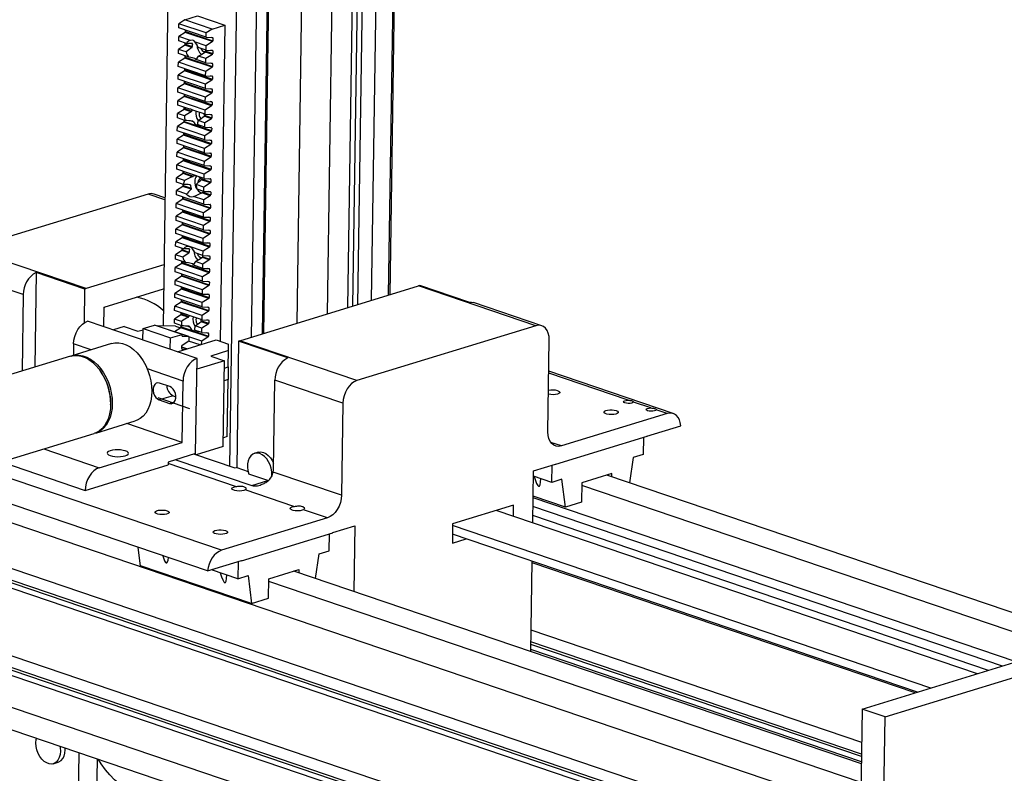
# Model space of a CAD drawing. Header units: inches. Extents: x 0.1 to 43.9, y 0.1 to 33.9.
# Tile 13 of 17: x 34.9 to 38.4, y 24 to 26.7. Entities that reach past the tile are written whole.
import ezdxf

# ---------------------------------------------------------------- set-up
doc = ezdxf.new("R2010")
doc.units = ezdxf.units.IN
doc.header["$MEASUREMENT"] = 0

msp = doc.modelspace()

# ---------------------------------------------------------------- linework, layer by layer
at = {"color": 7, "linetype": 'Continuous', "lineweight": 25}
for p, q in [((35.4133, 27.4762), (35.3854, 25.6059)), ((35.6272, 25.098), (35.6614, 27.3919)), ((35.7057, 25.5653), (35.7326, 27.3678)), ((35.7705, 27.3549), (35.744, 25.5771)), ((35.7499, 25.5789), (35.7763, 27.3529)), ((35.8703, 25.6159), (35.8956, 27.3124)), ((36.2068, 25.7191), (36.2298, 27.2614)), ((35.98, 25.6495), (36.0033, 27.2131)), ((36.0539, 25.6722), (36.0769, 27.2145)), ((36.0718, 25.6777), (36.0949, 27.22)), ((36.0905, 25.6835), (36.1135, 27.2257)), ((36.1393, 25.6984), (36.1624, 27.2407)), ((35.4645, 26.7134), (35.4429, 26.6994)), ((35.4645, 26.7134), (35.5096, 26.7273)), ((35.5635, 26.6798), (35.4645, 26.7134)), ((35.5096, 26.7273), (35.6085, 26.6937)), ((35.4426, 26.6838), (35.4429, 26.6994)), ((35.5416, 26.6502), (35.4426, 26.6838)), ((35.5418, 26.6658), (35.4429, 26.6994)), ((35.4663, 26.6689), (35.4664, 26.6758)), ((35.4671, 26.6755), (35.467, 26.6712)), ((35.5635, 26.6798), (35.5418, 26.6658)), ((35.5635, 26.6798), (35.6085, 26.6937)), ((35.6085, 26.6937), (35.5915, 25.5504)), ((35.442, 26.6374), (35.4422, 26.653)), ((35.4654, 26.668), (35.4422, 26.653)), ((35.4847, 26.6385), (35.4422, 26.653)), ((35.5644, 26.6344), (35.4654, 26.668)), ((35.467, 26.6712), (35.566, 26.6376)), ((35.5416, 26.6502), (35.5418, 26.6658)), ((35.5416, 26.6502), (35.5646, 26.6494)), ((35.5661, 26.6472), (35.566, 26.6376)), ((35.4413, 26.591), (35.4415, 26.6065)), ((35.4647, 26.6216), (35.4415, 26.6065)), ((35.4687, 26.5973), (35.4415, 26.6065)), ((35.4699, 26.6279), (35.442, 26.6374)), ((35.49, 26.613), (35.4647, 26.6216)), ((35.4656, 26.6224), (35.4657, 26.6293)), ((35.4664, 26.6291), (35.4663, 26.6248)), ((35.4663, 26.6248), (35.4912, 26.6163)), ((35.5411, 26.6194), (35.4986, 26.6338)), ((35.5409, 26.6038), (35.513, 26.6133)), ((35.5409, 26.6038), (35.5411, 26.6194)), ((35.5409, 26.6038), (35.5639, 26.6029)), ((35.5644, 26.6344), (35.5411, 26.6194)), ((35.464, 26.5751), (35.4408, 26.5601)), ((35.4802, 26.5777), (35.4413, 26.591)), ((35.563, 26.5415), (35.464, 26.5751)), ((35.4649, 26.576), (35.465, 26.5829)), ((35.4657, 26.5827), (35.4656, 26.5783)), ((35.4656, 26.5783), (35.5646, 26.5447)), ((35.5402, 26.5573), (35.5013, 26.5706)), ((35.5405, 26.5729), (35.5132, 26.5822)), ((35.5637, 26.588), (35.5385, 26.5965)), ((35.5402, 26.5573), (35.5405, 26.5729)), ((35.5404, 26.5996), (35.5653, 26.5911)), ((35.5637, 26.588), (35.5405, 26.5729)), ((35.5654, 26.6007), (35.5653, 26.5911)), ((35.4406, 26.5445), (35.4408, 26.5601)), ((35.5395, 26.5109), (35.4406, 26.5445)), ((35.5398, 26.5265), (35.4408, 26.5601)), ((35.4642, 26.5295), (35.4643, 26.5364)), ((35.465, 26.5362), (35.4649, 26.5319)), ((35.4649, 26.5319), (35.5639, 26.4982)), ((35.563, 26.5415), (35.5398, 26.5265)), ((35.5402, 26.5573), (35.5632, 26.5565)), ((35.5647, 26.5543), (35.5646, 26.5447)), ((35.4399, 26.4981), (35.4401, 26.5136)), ((35.5388, 26.4644), (35.4399, 26.4981)), ((35.4633, 26.5287), (35.4401, 26.5136)), ((35.5391, 26.48), (35.4401, 26.5136)), ((35.5623, 26.4951), (35.4633, 26.5287)), ((35.5395, 26.5109), (35.5398, 26.5265)), ((35.5395, 26.5109), (35.5625, 26.51)), ((35.5641, 26.5078), (35.5639, 26.4982)), ((35.4392, 26.4516), (35.4394, 26.4672)), ((35.4627, 26.4823), (35.4394, 26.4672)), ((35.5384, 26.4336), (35.4394, 26.4672)), ((35.5616, 26.4486), (35.4627, 26.4823)), ((35.4635, 26.4831), (35.4636, 26.49)), ((35.4643, 26.4898), (35.4643, 26.4854)), ((35.4643, 26.4854), (35.5632, 26.4518)), ((35.5388, 26.4644), (35.5391, 26.48)), ((35.5388, 26.4644), (35.5618, 26.4636)), ((35.5623, 26.4951), (35.5391, 26.48)), ((35.5634, 26.4614), (35.5632, 26.4518)), ((35.462, 26.4358), (35.4387, 26.4207)), ((35.5381, 26.418), (35.4392, 26.4516)), ((35.5609, 26.4022), (35.462, 26.4358)), ((35.4628, 26.4366), (35.4629, 26.4436)), ((35.4636, 26.4433), (35.4636, 26.439)), ((35.4636, 26.439), (35.5625, 26.4054)), ((35.5381, 26.418), (35.5384, 26.4336)), ((35.5616, 26.4486), (35.5384, 26.4336)), ((35.4613, 26.3894), (35.438, 26.3743)), ((35.4385, 26.4052), (35.4387, 26.4207)), ((35.4827, 26.3901), (35.4385, 26.4052)), ((35.5377, 26.3871), (35.4387, 26.4207)), ((35.4871, 26.3806), (35.4613, 26.3894)), ((35.4621, 26.3902), (35.4622, 26.3971)), ((35.4629, 26.3969), (35.4629, 26.3925)), ((35.4629, 26.3925), (35.4894, 26.3835)), ((35.5609, 26.4022), (35.5377, 26.3871)), ((35.5381, 26.418), (35.5611, 26.4171)), ((35.5627, 26.4149), (35.5625, 26.4054)), ((35.4378, 26.3587), (35.438, 26.3743)), ((35.4648, 26.3495), (35.4378, 26.3587)), ((35.4628, 26.3659), (35.438, 26.3743)), ((35.5374, 26.3715), (35.4932, 26.3866)), ((35.5602, 26.3557), (35.5344, 26.3645)), ((35.5353, 26.3679), (35.5618, 26.3589)), ((35.5602, 26.3557), (35.537, 26.3407)), ((35.5374, 26.3715), (35.5377, 26.3871)), ((35.5374, 26.3715), (35.5605, 26.3707)), ((35.562, 26.3685), (35.5618, 26.3589)), ((35.4371, 26.3123), (35.4373, 26.3278)), ((35.4606, 26.3429), (35.4373, 26.3278)), ((35.5363, 26.2942), (35.4373, 26.3278)), ((35.5595, 26.3093), (35.4606, 26.3429)), ((35.4614, 26.3438), (35.4615, 26.3507)), ((35.4622, 26.3504), (35.4622, 26.3461)), ((35.4622, 26.3461), (35.5611, 26.3125)), ((35.5368, 26.3251), (35.5097, 26.3343)), ((35.537, 26.3407), (35.5122, 26.3491)), ((35.5368, 26.3251), (35.537, 26.3407)), ((35.5368, 26.3251), (35.5598, 26.3242)), ((35.5613, 26.322), (35.5611, 26.3125)), ((35.4599, 26.2965), (35.4366, 26.2814)), ((35.5361, 26.2787), (35.4371, 26.3123)), ((35.5588, 26.2628), (35.4599, 26.2965)), ((35.4607, 26.2973), (35.4608, 26.3042)), ((35.4615, 26.304), (35.4615, 26.2996)), ((35.4615, 26.2996), (35.5604, 26.266)), ((35.5361, 26.2787), (35.5363, 26.2942)), ((35.5595, 26.3093), (35.5363, 26.2942)), ((35.4592, 26.25), (35.4359, 26.235)), ((35.4364, 26.2658), (35.4366, 26.2814)), ((35.5354, 26.2322), (35.4364, 26.2658)), ((35.5356, 26.2478), (35.4366, 26.2814)), ((35.5582, 26.2164), (35.4592, 26.25)), ((35.46, 26.2509), (35.4601, 26.2578)), ((35.4609, 26.2575), (35.4608, 26.2532)), ((35.4608, 26.2532), (35.5598, 26.2196)), ((35.5354, 26.2322), (35.5356, 26.2478)), ((35.5588, 26.2628), (35.5356, 26.2478)), ((35.5361, 26.2787), (35.5591, 26.2778)), ((35.5606, 26.2756), (35.5604, 26.266)), ((35.4357, 26.2194), (35.4359, 26.235)), ((35.5347, 26.1858), (35.4357, 26.2194)), ((35.5349, 26.2013), (35.4359, 26.235)), ((35.4593, 26.2044), (35.4594, 26.2113)), ((35.4602, 26.2111), (35.4601, 26.2067)), ((35.5582, 26.2164), (35.5349, 26.2013)), ((35.5354, 26.2322), (35.5584, 26.2313)), ((35.5599, 26.2291), (35.5598, 26.2196)), ((35.435, 26.1729), (35.4353, 26.1885)), ((35.4585, 26.2036), (35.4353, 26.1885)), ((35.5342, 26.1549), (35.4353, 26.1885)), ((35.5575, 26.17), (35.4585, 26.2036)), ((35.4601, 26.2067), (35.5591, 26.1731)), ((35.5347, 26.1858), (35.5349, 26.2013)), ((35.5347, 26.1858), (35.5577, 26.1849)), ((35.5592, 26.1827), (35.5591, 26.1731)), ((35.4343, 26.1265), (35.4346, 26.1421)), ((35.4578, 26.1571), (35.4346, 26.1421)), ((35.4631, 26.1324), (35.4346, 26.1421)), ((35.534, 26.1393), (35.435, 26.1729)), ((35.4916, 26.1456), (35.4578, 26.1571)), ((35.4587, 26.158), (35.4588, 26.1649)), ((35.4595, 26.1646), (35.4594, 26.1603)), ((35.4594, 26.1603), (35.496, 26.1478)), ((35.534, 26.1393), (35.5342, 26.1549)), ((35.5575, 26.17), (35.5342, 26.1549)), ((35.4571, 26.1107), (35.4339, 26.0956)), ((35.4591, 26.1181), (35.4343, 26.1265)), ((35.4872, 26.1004), (35.4571, 26.1107)), ((35.458, 26.1115), (35.4581, 26.1184)), ((35.4588, 26.1182), (35.4587, 26.1138)), ((35.4587, 26.1138), (35.4874, 26.1041)), ((35.5335, 26.1084), (35.505, 26.1181)), ((35.5118, 26.1246), (35.5118, 26.1241)), ((35.5217, 26.1391), (35.5584, 26.1267)), ((35.5568, 26.1235), (35.523, 26.135)), ((35.5333, 26.0929), (35.5335, 26.1084)), ((35.5568, 26.1235), (35.5335, 26.1084)), ((35.534, 26.1393), (35.557, 26.1384)), ((35.5585, 26.1362), (35.5584, 26.1267)), ((35.3312, 26.0831), (34.6847, 25.8847)), ((35.3923, 26.0698), (35.3528, 26.0832)), ((35.4336, 26.08), (35.4339, 26.0956)), ((35.5326, 26.0464), (35.4336, 26.08)), ((35.4708, 26.0831), (35.4339, 26.0956)), ((35.4573, 26.0651), (35.4574, 26.072)), ((35.4581, 26.0717), (35.458, 26.0674)), ((35.5328, 26.062), (35.4959, 26.0745)), ((35.5333, 26.0929), (35.5085, 26.1013)), ((35.5561, 26.0771), (35.526, 26.0873)), ((35.529, 26.09), (35.5577, 26.0802)), ((35.5561, 26.0771), (35.5328, 26.062)), ((35.5333, 26.0929), (35.5563, 26.092)), ((35.5578, 26.0898), (35.5577, 26.0802)), ((35.4329, 26.0336), (35.4332, 26.0492)), ((35.5319, 26), (35.4329, 26.0336)), ((35.4564, 26.0642), (35.4332, 26.0492)), ((35.5321, 26.0155), (35.4332, 26.0492)), ((35.5554, 26.0306), (35.4564, 26.0642)), ((35.458, 26.0674), (35.557, 26.0338)), ((35.5326, 26.0464), (35.5328, 26.062)), ((35.5326, 26.0464), (35.5556, 26.0455)), ((35.5571, 26.0433), (35.557, 26.0338)), ((35.4323, 25.9871), (35.4325, 26.0027)), ((35.4557, 26.0178), (35.4325, 26.0027)), ((35.5314, 25.9691), (35.4325, 26.0027)), ((35.5547, 25.9842), (35.4557, 26.0178)), ((35.4566, 26.0186), (35.4567, 26.0255)), ((35.4574, 26.0253), (35.4573, 26.0209)), ((35.4573, 26.0209), (35.5563, 25.9873)), ((35.5319, 26), (35.5321, 26.0155)), ((35.5319, 26), (35.5549, 25.9991)), ((35.5554, 26.0306), (35.5321, 26.0155)), ((37.909, 23.8496), (31.6424, 25.9783)), ((35.455, 25.9713), (35.4318, 25.9563)), ((35.5312, 25.9535), (35.4323, 25.9871)), ((35.554, 25.9377), (35.455, 25.9713)), ((35.4559, 25.9722), (35.456, 25.9791)), ((35.4567, 25.9788), (35.4566, 25.9745)), ((35.4566, 25.9745), (35.5556, 25.9409)), ((35.5312, 25.9535), (35.5314, 25.9691)), ((35.5547, 25.9842), (35.5314, 25.9691)), ((35.5564, 25.9969), (35.5563, 25.9873)), ((35.4316, 25.9407), (35.4318, 25.9563)), ((35.5305, 25.9071), (35.4316, 25.9407)), ((35.5308, 25.9226), (35.4318, 25.9563)), ((35.4552, 25.9257), (35.4553, 25.9326)), ((35.456, 25.9324), (35.4559, 25.928)), ((35.4559, 25.928), (35.5549, 25.8944)), ((35.554, 25.9377), (35.5308, 25.9226)), ((35.5312, 25.9535), (35.5542, 25.9527)), ((35.5557, 25.9504), (35.5556, 25.9409)), ((35.4309, 25.8942), (35.4311, 25.9098)), ((35.4597, 25.8844), (35.4309, 25.8942)), ((35.4543, 25.9249), (35.4311, 25.9098)), ((35.5301, 25.8762), (35.4311, 25.9098)), ((35.5533, 25.8913), (35.4543, 25.9249)), ((35.5533, 25.8913), (35.5301, 25.8762)), ((35.5305, 25.9071), (35.5308, 25.9226)), ((35.5305, 25.9071), (35.5535, 25.9062)), ((35.555, 25.904), (35.5549, 25.8944)), ((35.1074, 25.7411), (34.6847, 25.8847)), ((35.4302, 25.8478), (35.4304, 25.8634)), ((35.4536, 25.8784), (35.4304, 25.8634)), ((35.457, 25.8543), (35.4304, 25.8634)), ((35.4786, 25.8699), (35.4536, 25.8784)), ((35.4545, 25.8793), (35.4546, 25.8862)), ((35.4553, 25.8859), (35.4552, 25.8816)), ((35.4552, 25.8816), (35.48, 25.8732)), ((35.5298, 25.8606), (35.501, 25.8704)), ((35.5294, 25.8564), (35.5542, 25.848)), ((35.5298, 25.8606), (35.5301, 25.8762)), ((35.5298, 25.8606), (35.5528, 25.8598)), ((35.5544, 25.8576), (35.5542, 25.848)), ((37.9066, 23.6856), (31.575, 25.8363)), ((35.3887, 25.8275), (35.1074, 25.7411)), ((35.453, 25.832), (35.4297, 25.8169)), ((35.4664, 25.8355), (35.4302, 25.8478)), ((35.5519, 25.7984), (35.453, 25.832)), ((35.4538, 25.8328), (35.4539, 25.8397)), ((35.4546, 25.8395), (35.4546, 25.8351)), ((35.4546, 25.8351), (35.5535, 25.8015)), ((35.5291, 25.8142), (35.4929, 25.8265)), ((35.5294, 25.8298), (35.5028, 25.8388)), ((35.5526, 25.8448), (35.5276, 25.8533)), ((35.5291, 25.8142), (35.5294, 25.8298)), ((35.5526, 25.8448), (35.5294, 25.8298)), ((34.8798, 25.7193), (34.6338, 25.8028)), ((34.9264, 25.7996), (34.9213, 25.4569)), ((35.103, 25.7396), (34.9264, 25.7996)), ((35.4523, 25.7855), (35.429, 25.7705)), ((35.4295, 25.8013), (35.4297, 25.8169)), ((35.5284, 25.7677), (35.4295, 25.8013)), ((35.5287, 25.7833), (35.4297, 25.8169)), ((35.5512, 25.7519), (35.4523, 25.7855)), ((35.4531, 25.7864), (35.4532, 25.7933)), ((35.4539, 25.793), (35.4539, 25.7887)), ((35.4539, 25.7887), (35.5528, 25.7551)), ((35.5519, 25.7984), (35.5287, 25.7833)), ((35.5291, 25.8142), (35.5521, 25.8133)), ((35.5537, 25.8111), (35.5535, 25.8015)), ((37.9055, 23.615), (31.574, 25.7657)), ((37.9058, 23.6341), (31.6037, 25.7748)), ((37.9059, 23.6434), (31.6404, 25.7717)), ((35.4288, 25.7549), (35.429, 25.7705)), ((35.5277, 25.7213), (35.4288, 25.7549)), ((35.528, 25.7369), (35.429, 25.7705)), ((35.5512, 25.7519), (35.528, 25.7369)), ((35.5284, 25.7677), (35.5287, 25.7833)), ((35.5284, 25.7677), (35.5514, 25.7669)), ((35.553, 25.7647), (35.5528, 25.7551)), ((35.6632, 25.5523), (36.3097, 25.7507)), ((36.7333, 25.6069), (36.3097, 25.7507)), ((36.4916, 25.6915), (36.314, 25.7518)), ((34.8798, 25.7193), (34.8757, 25.4429)), ((35.1012, 25.6178), (35.103, 25.7396)), ((35.1724, 25.6738), (35.3874, 25.7397)), ((35.4281, 25.7085), (35.4283, 25.724)), ((35.4516, 25.7391), (35.4283, 25.724)), ((35.5273, 25.6904), (35.4283, 25.724)), ((35.5505, 25.7055), (35.4516, 25.7391)), ((35.4524, 25.7399), (35.4525, 25.7468)), ((35.4532, 25.7466), (35.4532, 25.7423)), ((35.4532, 25.7423), (35.5521, 25.7086)), ((35.5277, 25.7213), (35.528, 25.7369)), ((35.5277, 25.7213), (35.5508, 25.7204)), ((35.5523, 25.7182), (35.5521, 25.7086)), ((35.4274, 25.662), (35.4276, 25.6776)), ((35.4509, 25.6926), (35.4276, 25.6776)), ((35.5266, 25.644), (35.4276, 25.6776)), ((35.5271, 25.6748), (35.4281, 25.7085)), ((35.5498, 25.659), (35.4509, 25.6926)), ((35.4517, 25.6935), (35.4518, 25.7004)), ((35.4525, 25.7001), (35.4525, 25.6958)), ((35.4525, 25.6958), (35.5514, 25.6622)), ((35.5271, 25.6748), (35.5273, 25.6904)), ((35.5505, 25.7055), (35.5273, 25.6904)), ((36.7549, 25.6069), (36.5089, 25.6905)), ((35.1713, 25.6031), (35.1724, 25.6738)), ((35.1759, 25.6748), (35.1723, 25.6713)), ((35.4502, 25.6462), (35.4269, 25.6311)), ((35.5264, 25.6284), (35.4274, 25.662)), ((35.4765, 25.6373), (35.4502, 25.6462)), ((35.451, 25.647), (35.4511, 25.6539)), ((35.4518, 25.6537), (35.4518, 25.6494)), ((35.4518, 25.6494), (35.4789, 25.6401)), ((35.5264, 25.6284), (35.5266, 25.644)), ((35.5498, 25.659), (35.5266, 25.644)), ((35.5271, 25.6748), (35.5501, 25.674)), ((35.5516, 25.6718), (35.5514, 25.6622)), ((35.5085, 25.4886), (35.1127, 25.623)), ((35.3132, 25.5963), (35.3551, 25.6091)), ((35.4541, 25.5755), (35.3551, 25.6091)), ((35.43, 25.6053), (35.3636, 25.6063)), ((35.4267, 25.6156), (35.4269, 25.6311)), ((35.4531, 25.6066), (35.4267, 25.6156)), ((35.4518, 25.6227), (35.4269, 25.6311)), ((35.4503, 25.6006), (35.4504, 25.6075)), ((35.4512, 25.6073), (35.4511, 25.6029)), ((35.5259, 25.5975), (35.501, 25.606)), ((35.5491, 25.6126), (35.5229, 25.6215)), ((35.5236, 25.625), (35.5507, 25.6157)), ((35.5491, 25.6126), (35.5259, 25.5975)), ((35.5264, 25.6284), (35.5494, 25.6275)), ((35.5509, 25.6253), (35.5507, 25.6157)), ((36.7333, 25.6069), (36.0868, 25.4084)), ((35.245, 25.6035), (35.2057, 25.5915)), ((35.245, 25.6035), (35.2945, 25.5867)), ((35.2945, 25.5867), (35.3131, 25.5925)), ((35.3126, 25.5551), (35.3132, 25.5963)), ((35.3132, 25.5963), (35.4122, 25.5627)), ((35.3796, 25.601), (35.3789, 25.6011)), ((35.4785, 25.5674), (35.3796, 25.601)), ((35.4122, 25.5627), (35.4541, 25.5755)), ((35.4495, 25.5997), (35.4267, 25.585)), ((35.43, 25.6053), (35.4484, 25.599)), ((35.5484, 25.5661), (35.4495, 25.5997)), ((35.4511, 25.6029), (35.4943, 25.5882)), ((35.454, 25.5705), (35.4541, 25.5755)), ((35.5257, 25.5819), (35.4993, 25.5909)), ((35.5068, 25.584), (35.55, 25.5693)), ((35.5257, 25.5819), (35.5259, 25.5975)), ((35.5257, 25.5819), (35.5487, 25.5811)), ((35.5502, 25.5789), (35.55, 25.5693)), ((35.1991, 25.5421), (35.0561, 25.4982)), ((35.0618, 25.5412), (35.0611, 25.4998)), ((35.4115, 25.5215), (35.4122, 25.5627)), ((35.4379, 25.5126), (35.5771, 25.5553)), ((35.455, 25.5368), (35.4783, 25.5518)), ((35.4785, 25.5674), (35.4555, 25.5683)), ((35.5191, 25.5375), (35.4778, 25.5515)), ((35.4785, 25.5674), (35.4783, 25.5518)), ((35.5252, 25.5511), (35.4785, 25.5669)), ((35.525, 25.5393), (35.5252, 25.5511)), ((35.5484, 25.5661), (35.5252, 25.5511)), ((35.5771, 25.5553), (35.6226, 25.5398)), ((35.6223, 25.5167), (35.6226, 25.5398)), ((35.6589, 25.5507), (35.6521, 25.0935)), ((35.8364, 25.4904), (35.6589, 25.5507)), ((36.0868, 25.4084), (35.6632, 25.5523)), ((36.7773, 25.223), (36.7822, 25.5557)), ((37.9019, 23.3713), (31.5703, 25.522)), ((35.4533, 25.5241), (35.4534, 25.5336)), ((35.4719, 25.523), (35.4534, 25.5293)), ((35.4666, 25.5214), (35.4548, 25.5218)), ((35.6223, 25.5167), (35.5584, 25.4971)), ((35.6214, 25.4579), (35.6223, 25.5167)), ((35.0501, 25.4964), (34.7123, 25.3927)), ((35.5034, 25.1444), (35.5085, 25.4886)), ((35.6078, 25.4803), (35.508, 25.4496)), ((35.5584, 25.4971), (35.6078, 25.4803)), ((35.6032, 25.1698), (35.6078, 25.4803)), ((37.9008, 23.3007), (31.5693, 25.4514)), ((37.9011, 23.3198), (31.599, 25.4605)), ((37.9013, 23.329), (31.6357, 25.4574)), ((35.1594, 25.4421), (35.1586, 25.4432)), ((35.6074, 25.4536), (35.6214, 25.4579)), ((37.2308, 25.2894), (36.7805, 25.4423)), ((35.4096, 25.3868), (35.3725, 25.3994)), ((35.4543, 25.185), (35.4576, 25.4067)), ((35.6207, 25.4123), (35.6068, 25.408)), ((35.6177, 25.2062), (35.6207, 25.4123)), ((35.785, 25.089), (35.7898, 25.4102)), ((36.0358, 25.3266), (35.7898, 25.4102)), ((31.5769, 25.3346), (37.8991, 23.1871)), ((35.1959, 25.3217), (35.1959, 25.323)), ((35.4216, 25.3537), (35.3716, 25.3384)), ((35.3716, 25.3384), (35.4087, 25.3258)), ((35.4216, 25.3537), (35.4319, 25.3502)), ((36.0358, 25.3266), (36.0309, 24.9939)), ((37.1502, 25.3093), (37.0868, 25.3309)), ((37.2091, 25.2893), (36.8262, 25.1718)), ((37.2091, 25.2893), (37.1692, 25.3029)), ((35.597, 24.7946), (34.195, 25.2708)), ((35.1419, 25.2186), (35.285, 25.2625)), ((35.4543, 25.185), (35.254, 25.253)), ((34.7981, 25.1131), (35.1359, 25.2168)), ((37.1351, 25.2073), (37.2579, 25.245)), ((35.5465, 24.7197), (34.1444, 25.196)), ((35.1546, 25.093), (35.4543, 25.185)), ((35.6177, 25.2062), (35.6037, 25.2019)), ((37.1351, 25.2066), (36.8048, 25.1052)), ((37.123, 25.2029), (37.122, 25.1415)), ((37.1351, 25.2066), (37.1351, 25.2073)), ((35.5034, 25.1444), (35.4035, 25.1137)), ((35.6032, 25.1698), (35.5047, 25.1396)), ((35.7296, 25.1492), (35.7164, 25.1451)), ((34.8009, 25.114), (35.1037, 25.0111)), ((35.4035, 25.1137), (35.4034, 25.1031)), ((35.4312, 25.1222), (35.7061, 25.0289)), ((35.6459, 25.0916), (35.4966, 25.1423)), ((37.0853, 25.1302), (37.0724, 25.0389)), ((37.122, 25.1415), (37.0853, 25.1302)), ((35.1037, 25.0111), (35.4034, 25.1031)), ((35.6521, 25.0935), (35.6459, 25.0916)), ((35.6521, 25.0935), (35.6928, 25.0796)), ((36.0309, 24.9939), (35.7841, 25.0777)), ((36.7226, 24.894), (36.7254, 25.0815)), ((36.7254, 25.0815), (36.8048, 25.1059)), ((36.7917, 25.0401), (36.7926, 25.1021)), ((36.8038, 25.1056), (36.8048, 25.1052)), ((36.8048, 25.1059), (36.8048, 25.1052)), ((37.0088, 25.072), (36.9005, 25.0387)), ((37.0086, 25.0606), (37.0088, 25.072)), ((35.7644, 25.0468), (35.6955, 25.0702)), ((35.7061, 25.0289), (35.7644, 25.0468)), ((36.7917, 25.0401), (36.7252, 25.0627)), ((36.8284, 25.0514), (36.7917, 25.0401)), ((36.8407, 24.9509), (36.8284, 25.0514)), ((36.9005, 25.0387), (36.8995, 24.9689)), ((38.6396, 24.5066), (36.9911, 25.0665)), ((35.859, 24.9531), (35.6826, 25.0131)), ((38.5579, 24.4665), (36.9004, 25.0295)), ((38.4708, 24.3908), (36.724, 24.9842)), ((36.8407, 24.9509), (36.7241, 24.9905)), ((36.8995, 24.9689), (36.8407, 24.9509)), ((35.9799, 24.9121), (35.8937, 24.9414)), ((36.6533, 24.9582), (36.4328, 24.8905)), ((38.3307, 24.3478), (36.5905, 24.9389)), ((36.6527, 24.9178), (36.6533, 24.9582)), ((35.9799, 24.9121), (35.597, 24.7946)), ((35.6693, 24.7568), (35.9996, 24.8581)), ((35.9996, 24.8588), (36.0789, 24.8831)), ((35.9996, 24.8581), (35.9996, 24.8588)), ((36.0789, 24.8831), (36.0754, 24.6456)), ((36.4328, 24.8905), (36.4318, 24.8207)), ((38.1629, 24.2963), (36.4327, 24.884)), ((35.9866, 24.793), (35.9875, 24.8544)), ((36.4318, 24.8207), (36.4813, 24.8359)), ((38.114, 24.2813), (36.4322, 24.8526)), ((35.3037, 24.7388), (35.2956, 24.8049)), ((35.9499, 24.7817), (35.9866, 24.793)), ((35.5465, 24.7197), (35.6693, 24.7574)), ((35.6571, 24.7537), (35.6562, 24.6916)), ((35.6693, 24.7568), (35.6683, 24.7571)), ((35.6693, 24.7574), (35.6693, 24.7568)), ((35.9372, 24.6925), (35.9499, 24.7817)), ((36.7157, 24.4281), (36.7206, 24.7546)), ((35.7052, 24.6024), (35.3037, 24.7388)), ((35.6562, 24.6916), (35.5607, 24.7241)), ((35.7684, 24.6913), (35.8767, 24.7245)), ((37.9116, 24.0219), (35.859, 24.7191)), ((35.8767, 24.7245), (35.8765, 24.7132)), ((38.1061, 24.2789), (36.7205, 24.7495)), ((35.6562, 24.6916), (35.6929, 24.7029)), ((35.6929, 24.7029), (35.7052, 24.6024)), ((35.7674, 24.6215), (35.7684, 24.6913)), ((37.9106, 23.9544), (35.7683, 24.6821)), ((35.7052, 24.6024), (35.7674, 24.6215)), ((37.997, 24.1921), (39.4088, 24.6254)), ((37.9127, 24.0996), (36.7169, 24.5058)), ((37.9117, 24.029), (36.7158, 24.4352)), ((37.912, 24.0481), (36.7161, 24.4543)), ((37.9121, 24.0574), (36.7162, 24.4636)), ((37.9145, 24.2201), (38.6571, 24.448)), ((35.9298, 23.7737), (34.5277, 24.2499)), ((37.9145, 24.2201), (37.8958, 22.967)), ((37.997, 24.1921), (37.9145, 24.2201)), ((37.9783, 22.939), (37.997, 24.1921)), ((35.0758, 23.6265), (35.0823, 24.0616)), ((35.1435, 23.7366), (35.148, 24.0392)), ((34.9884, 24.0226), (35.006, 24.028))]:
    msp.add_line(p, q, dxfattribs=at)
at = {"color": 8, "linetype": 'Continuous', "lineweight": 25}
for p, q in [((35.7451, 25.5774), (35.7716, 27.3545)), ((36.2013, 25.7175), (36.2243, 27.2597)), ((35.5661, 26.6472), (35.559, 26.6496)), ((35.4916, 26.6258), (35.4853, 26.6279)), ((35.5654, 26.6007), (35.5583, 26.6031)), ((35.5647, 26.5543), (35.5576, 26.5567)), ((35.5641, 26.5078), (35.5569, 26.5102)), ((35.5634, 26.4614), (35.5562, 26.4638)), ((35.5627, 26.4149), (35.5556, 26.4173)), ((35.562, 26.3685), (35.5549, 26.3709)), ((35.4951, 26.3445), (35.4849, 26.348)), ((35.5613, 26.322), (35.5542, 26.3244)), ((35.5606, 26.2756), (35.5535, 26.278)), ((35.5599, 26.2291), (35.5528, 26.2315)), ((35.5592, 26.1827), (35.5521, 26.1851)), ((35.4844, 26.1147), (35.4766, 26.1174)), ((35.5585, 26.1362), (35.5514, 26.1387)), ((35.3922, 26.0624), (35.3312, 26.0831)), ((35.5578, 26.0898), (35.5507, 26.0922)), ((35.5571, 26.0433), (35.55, 26.0458)), ((35.5564, 25.9969), (35.5493, 25.9993)), ((35.5557, 25.9504), (35.5486, 25.9529)), ((35.555, 25.904), (35.5479, 25.9064)), ((35.4808, 25.8825), (35.4748, 25.8846)), ((35.5544, 25.8576), (35.5472, 25.86)), ((35.5537, 25.8111), (35.5465, 25.8135)), ((35.553, 25.7647), (35.5458, 25.7671)), ((35.5523, 25.7182), (35.5452, 25.7206)), ((35.5516, 25.6718), (35.5445, 25.6742)), ((35.5509, 25.6253), (35.5438, 25.6277)), ((35.4826, 25.6018), (35.4728, 25.6052)), ((35.5502, 25.5789), (35.5431, 25.5813)), ((35.1255, 25.5195), (35.0618, 25.5412)), ((35.4548, 25.5685), (35.4555, 25.5683)), ((35.4541, 25.5221), (35.4548, 25.5218)), ((35.4576, 25.4067), (35.3286, 25.4506)), ((37.0677, 25.3373), (36.7804, 25.4349)), ((35.4087, 25.3258), (35.4267, 25.3313)), ((36.8262, 25.1718), (36.7875, 25.185)), ((34.9543, 25.161), (35.1546, 25.093)), ((38.4219, 24.3758), (36.7235, 24.9527)), ((38.3708, 24.3601), (36.723, 24.9198))]:
    msp.add_line(p, q, dxfattribs=at)
at = {"color": 7, "linetype": 'Continuous'}
msp.add_line((35.4821, 25.3067), (35.368, 25.3455), dxfattribs=at)
at = {"linetype": 'Continuous', "lineweight": 25}
msp.add_line((35.6479, 25.0249), (35.4034, 25.1079), dxfattribs=at)
at = {"color": 7, "linetype": 'Continuous', "lineweight": 25, "flags": 128}
for points in [[(35.5215, 26.6104), (35.5229, 26.6075), (35.5272, 26.6022), (35.5322, 26.5991), (35.5373, 26.5987), (35.5402, 26.6)], [(35.5222, 26.1385), (35.5202, 26.1383), (35.5159, 26.1359), (35.5129, 26.1311), (35.5118, 26.1246)], [(35.501, 25.8704), (35.4971, 25.878), (35.4922, 25.8844), (35.4866, 25.8893), (35.4806, 25.8924), (35.4745, 25.8934), (35.4688, 25.8924), (35.4638, 25.8893), (35.4597, 25.8844)], [(35.5095, 25.8675), (35.5118, 25.8623), (35.516, 25.857), (35.5211, 25.8539), (35.5262, 25.8536), (35.5293, 25.8549)], [(36.4916, 25.6915), (36.5006, 25.6921), (36.5089, 25.6905)], [(35.0618, 25.5412), (35.0629, 25.5545), (35.0659, 25.5678), (35.0707, 25.5807), (35.0771, 25.5927), (35.0848, 25.6033), (35.0935, 25.6121), (35.1029, 25.6188), (35.1127, 25.623)], [(35.5059, 25.6353), (35.5055, 25.6344), (35.5044, 25.6279)], [(36.7822, 25.5557), (36.7815, 25.5683), (36.7788, 25.5799), (36.7744, 25.59), (36.7683, 25.5982), (36.7609, 25.6042), (36.7523, 25.6077), (36.743, 25.6086), (36.7333, 25.6069)], [(35.1991, 25.5421), (35.2116, 25.5447), (35.225, 25.5448), (35.2387, 25.5423), (35.2525, 25.5374), (35.266, 25.5301), (35.2791, 25.5204), (35.2916, 25.5087), (35.3032, 25.4951), (35.3137, 25.4798), (35.3229, 25.4631), (35.3307, 25.4454), (35.3369, 25.4268), (35.3414, 25.4079), (35.3441, 25.3888), (35.345, 25.37), (35.344, 25.3517), (35.3413, 25.3344), (35.3368, 25.3183), (35.3306, 25.3037), (35.3228, 25.2908), (35.3135, 25.2799), (35.303, 25.2712), (35.2914, 25.2649), (35.285, 25.2625)], [(35.0501, 25.4964), (35.0626, 25.4989), (35.076, 25.499), (35.0897, 25.4966), (35.1034, 25.4917), (35.117, 25.4843), (35.1301, 25.4747), (35.1426, 25.463), (35.1542, 25.4493), (35.1646, 25.434), (35.1739, 25.4174), (35.1816, 25.3996), (35.1878, 25.3811), (35.1923, 25.3621), (35.195, 25.3431), (35.1959, 25.3243), (35.195, 25.306), (35.1923, 25.2887), (35.1877, 25.2725), (35.1815, 25.2579), (35.1737, 25.245), (35.1645, 25.2342), (35.154, 25.2255), (35.1424, 25.2191), (35.1359, 25.2168)], [(35.0531, 25.4972), (35.0558, 25.4981), (35.0686, 25.5008), (35.082, 25.5009), (35.0957, 25.4984), (35.1094, 25.4935), (35.123, 25.4862), (35.1361, 25.4765), (35.1486, 25.4648), (35.1601, 25.4512), (35.1706, 25.4359), (35.1799, 25.4192), (35.1876, 25.4015), (35.1938, 25.3829), (35.1983, 25.364), (35.201, 25.3449), (35.2019, 25.3261), (35.201, 25.3078), (35.1982, 25.2905), (35.1937, 25.2744), (35.1875, 25.2598), (35.1797, 25.2469), (35.1705, 25.236), (35.16, 25.2273), (35.1484, 25.221), (35.1389, 25.2178)], [(35.5085, 25.4886), (35.4988, 25.4843), (35.4894, 25.4777), (35.4806, 25.4689), (35.4729, 25.4583), (35.4666, 25.4463), (35.4618, 25.4334), (35.4588, 25.42), (35.4576, 25.4067)], [(35.3725, 25.3994), (35.3661, 25.4003), (35.3602, 25.3987), (35.3552, 25.3947), (35.3516, 25.3886), (35.3497, 25.3809), (35.3496, 25.3722), (35.3513, 25.3632), (35.3546, 25.3548), (35.3594, 25.3474), (35.3653, 25.3418), (35.3716, 25.3384)], [(36.0868, 25.4084), (36.077, 25.4042), (36.0676, 25.3975), (36.0589, 25.3887), (36.0512, 25.3781), (36.0448, 25.3661), (36.04, 25.3532), (36.037, 25.3399), (36.0358, 25.3266)], [(35.4087, 25.3258), (35.4151, 25.3249), (35.4211, 25.3265), (35.426, 25.3305), (35.4296, 25.3366), (35.4316, 25.3443), (35.4317, 25.353), (35.43, 25.362), (35.4266, 25.3705), (35.4218, 25.3778), (35.416, 25.3834), (35.4096, 25.3868)], [(36.8134, 25.3713), (36.8183, 25.369), (36.8207, 25.3664), (36.8203, 25.3636), (36.8172, 25.3611), (36.8117, 25.3591), (36.8044, 25.3578), (36.796, 25.3574), (36.7876, 25.3578), (36.78, 25.3591), (36.7793, 25.3593)], [(37.0868, 25.3309), (37.085, 25.3287), (37.0809, 25.327), (37.075, 25.3259), (37.0682, 25.3256), (37.0614, 25.3262), (37.0557, 25.3275), (37.0518, 25.3294), (37.0504, 25.3316), (37.0516, 25.3338), (37.0553, 25.3357), (37.061, 25.3369), (37.0677, 25.3373)], [(37.0245, 25.2996), (37.0294, 25.2973), (37.0318, 25.2947), (37.0314, 25.2919), (37.0283, 25.2894), (37.0228, 25.2874), (37.0155, 25.2861), (37.0071, 25.2856), (36.9987, 25.2861), (36.9911, 25.2874), (36.9851, 25.2895), (36.9814, 25.292), (36.9804, 25.2947), (36.9822, 25.2974), (36.9866, 25.2997), (36.9931, 25.3014), (37.001, 25.3023), (37.0095, 25.3022), (37.0176, 25.3013), (37.0245, 25.2996)], [(37.1692, 25.3029), (37.1675, 25.3007), (37.1634, 25.299), (37.1575, 25.2979), (37.1507, 25.2976), (37.1439, 25.2981), (37.1382, 25.2995), (37.1343, 25.3014), (37.1329, 25.3036), (37.1341, 25.3058), (37.1378, 25.3077), (37.1435, 25.3089), (37.1502, 25.3093)], [(37.2579, 25.245), (37.2563, 25.2564), (37.2531, 25.2666), (37.2484, 25.2754), (37.2423, 25.2825), (37.2351, 25.2875), (37.227, 25.2904), (37.2182, 25.291), (37.2091, 25.2893)], [(36.8262, 25.1718), (36.8165, 25.1701), (36.8072, 25.171), (36.7986, 25.1745), (36.7912, 25.1804), (36.7851, 25.1886), (36.7807, 25.1987), (36.778, 25.2103), (36.7773, 25.223)], [(35.1944, 25.1372), (35.2023, 25.1351), (35.2116, 25.1337), (35.2215, 25.1331), (35.2315, 25.1334), (35.2407, 25.1345), (35.2487, 25.1364), (35.2549, 25.1389), (35.2588, 25.1418), (35.2601, 25.145), (35.2588, 25.1482), (35.2551, 25.1513), (35.249, 25.1539), (35.2411, 25.156), (35.2318, 25.1574), (35.2219, 25.158), (35.2119, 25.1577), (35.2026, 25.1566), (35.1946, 25.1547), (35.1885, 25.1523), (35.1846, 25.1493), (35.1832, 25.1461), (35.1845, 25.1429), (35.1883, 25.1398), (35.1944, 25.1372)], [(35.778, 25.0592), (35.7788, 25.0665), (35.7786, 25.0788), (35.7766, 25.0913), (35.7728, 25.1036), (35.7674, 25.1151), (35.7607, 25.1254), (35.7528, 25.1339), (35.7442, 25.1404), (35.7352, 25.1446), (35.7262, 25.1463), (35.7175, 25.1454), (35.7096, 25.142), (35.7027, 25.1362), (35.6972, 25.1282), (35.6933, 25.1184), (35.6911, 25.1072), (35.6907, 25.0951), (35.6922, 25.0826), (35.6955, 25.0702), (35.6955, 25.0702)], [(35.7296, 25.1492), (35.7308, 25.1495), (35.7395, 25.1504), (35.7485, 25.1487), (35.7575, 25.1445), (35.7661, 25.138), (35.7739, 25.1295), (35.7807, 25.1192), (35.7853, 25.1095)], [(35.1546, 25.093), (35.1449, 25.0887), (35.1354, 25.0821), (35.1267, 25.0733), (35.119, 25.0627), (35.1126, 25.0507), (35.1079, 25.0378), (35.1048, 25.0244), (35.1037, 25.0111)], [(35.6826, 25.0131), (35.6772, 25.0109), (35.6699, 25.0094), (35.6613, 25.0089), (35.6526, 25.0093), (35.6447, 25.0107), (35.6385, 25.0128), (35.6348, 25.0154), (35.6339, 25.0182), (35.636, 25.0209), (35.6409, 25.0232), (35.6479, 25.0249)], [(36.0309, 24.9939), (36.0297, 24.9807), (36.0267, 24.9673), (36.0219, 24.9544), (36.0156, 24.9424), (36.0079, 24.9318), (35.9991, 24.923), (35.9897, 24.9163), (35.9799, 24.9121)], [(35.4001, 24.9376), (35.405, 24.9353), (35.4073, 24.9326), (35.407, 24.9299), (35.4038, 24.9273), (35.3983, 24.9253), (35.391, 24.924), (35.3826, 24.9236), (35.3742, 24.9241), (35.3666, 24.9254), (35.3606, 24.9274), (35.3569, 24.9299), (35.3559, 24.9327), (35.3577, 24.9353), (35.3621, 24.9376), (35.3686, 24.9393), (35.3765, 24.9402), (35.385, 24.9402), (35.3932, 24.9393), (35.4001, 24.9376)], [(35.8937, 24.9414), (35.8883, 24.9392), (35.881, 24.9377), (35.8724, 24.9372), (35.8637, 24.9376), (35.8558, 24.9389), (35.8496, 24.941), (35.8459, 24.9437), (35.845, 24.9465), (35.8471, 24.9492), (35.852, 24.9515), (35.859, 24.9531)], [(35.6112, 24.8659), (35.6161, 24.8636), (35.6185, 24.8609), (35.6181, 24.8581), (35.6149, 24.8556), (35.6094, 24.8536), (35.6021, 24.8523), (35.5938, 24.8519), (35.5853, 24.8523), (35.5777, 24.8537), (35.5717, 24.8557), (35.568, 24.8582), (35.567, 24.861), (35.5688, 24.8636), (35.5732, 24.8659), (35.5797, 24.8676), (35.5876, 24.8685), (35.5961, 24.8685), (35.6043, 24.8676), (35.6112, 24.8659)], [(35.597, 24.7946), (35.5879, 24.7906), (35.5791, 24.7846), (35.5708, 24.7767), (35.5633, 24.7672), (35.557, 24.7563), (35.552, 24.7445), (35.5484, 24.7322), (35.5465, 24.7197)], [(34.9258, 24.0976), (34.927, 24.1096), (34.9279, 24.114)], [(35.0125, 24.0852), (35.0134, 24.0803), (35.0141, 24.0676), (35.013, 24.0556), (35.01, 24.0448), (35.0052, 24.0356), (34.9989, 24.0285), (34.9913, 24.0237), (34.9828, 24.0215), (34.9737, 24.022), (34.9645, 24.0252), (34.9555, 24.0308), (34.9471, 24.0387), (34.9398, 24.0485), (34.9337, 24.0599), (34.9293, 24.0722), (34.9266, 24.085), (34.9258, 24.0976), (34.9258, 24.0976)], [(35.006, 24.028), (35.0089, 24.0291), (35.0165, 24.0339), (35.0228, 24.041), (35.0275, 24.0502), (35.0306, 24.061), (35.0317, 24.073), (35.0316, 24.0788)], [(35.3601, 23.9092), (35.3592, 23.909), (35.3408, 23.9072), (35.3221, 23.908), (35.3031, 23.9114), (35.2839, 23.9172), (35.2649, 23.9256), (35.2461, 23.9363), (35.2277, 23.9493), (35.21, 23.9645), (35.193, 23.9818), (35.177, 24.0008), (35.162, 24.0216), (35.1517, 24.038)]]:
    msp.add_lwpolyline(points, dxfattribs=at)
at = {"color": 7, "linetype": 'Continuous', "lineweight": 25}
for centre, radius, start, end in [((35.4631, 26.6712), 0.00395, 306.4974, 359.8284), ((35.4862, 26.6207), 0.0178, 94.809, 156.3082), ((35.5643, 26.6475), 0.0019, 349.7317, 79.4291), ((35.4624, 26.6248), 0.00395, 306.5025, 359.8263), ((35.5346, 26.6195), 0.0435, 171.6586, 184.2153), ((35.4716, 26.5996), 0.0436, 18.2807, 51.714), ((35.5551, 26.6239), 0.0474, 179.9622, 228.994), ((35.4977, 26.604), 0.0429, 354.0652, 359.8006), ((35.5636, 26.6011), 0.0019, 349.7329, 79.4227), ((35.562, 26.6376), 0.00395, 306.4974, 359.8284), ((35.4617, 26.5783), 0.00395, 306.4974, 359.8284), ((35.5137, 26.6106), 0.0469, 196.4346, 224.3951), ((35.4951, 26.5889), 0.0193, 288.6329, 339.6817), ((35.5613, 26.5912), 0.00395, 306.5025, 359.8263), ((35.461, 26.5319), 0.00395, 306.4988, 359.83), ((35.5607, 26.5447), 0.00395, 306.4974, 359.8284), ((35.5629, 26.5546), 0.0019, 349.735, 79.4258), ((35.56, 26.4983), 0.00395, 306.4988, 359.83), ((35.5622, 26.5082), 0.0019, 349.7386, 79.417), ((35.4603, 26.4854), 0.00395, 306.4974, 359.8284), ((35.5615, 26.4617), 0.0019, 349.735, 79.4258), ((35.4596, 26.439), 0.00395, 306.4988, 359.83), ((35.5593, 26.4518), 0.00395, 306.4974, 359.8284), ((35.4589, 26.3925), 0.00395, 306.5025, 359.8263), ((35.4812, 26.3685), 0.0217, 56.3602, 86.1163), ((35.5586, 26.4054), 0.00395, 306.4988, 359.83), ((35.5608, 26.4153), 0.0019, 349.7386, 79.417), ((35.512, 26.3637), 0.0493, 177.4178, 196.6522), ((35.5157, 26.3745), 0.0279, 151.6555, 161.1247), ((35.5537, 26.3761), 0.0496, 172.3042, 213.3126), ((35.5414, 26.3723), 0.0259, 165.7044, 220.4821), ((35.4845, 26.3549), 0.0525, 14.3037, 19.872), ((35.5579, 26.3589), 0.00395, 306.5025, 359.8263), ((35.5601, 26.3688), 0.0019, 349.7329, 79.4227), ((35.4582, 26.3461), 0.00395, 306.4974, 359.8284), ((35.5188, 26.3558), 0.0262, 205.5469, 278.0119), ((35.4747, 26.3478), 0.0375, 338.9389, 2.042), ((35.5594, 26.3224), 0.0019, 349.735, 79.4258), ((35.4575, 26.2996), 0.00395, 306.5025, 359.8263), ((35.5572, 26.3125), 0.00395, 306.4974, 359.8284), ((35.4568, 26.2532), 0.00395, 306.4974, 359.8284), ((35.5565, 26.266), 0.00395, 306.5025, 359.8263), ((35.5587, 26.2759), 0.0019, 349.7329, 79.4227), ((35.5558, 26.2196), 0.00395, 306.4974, 359.8284), ((35.558, 26.2295), 0.0019, 349.735, 79.4258), ((35.4561, 26.2067), 0.00395, 306.4988, 359.83), ((35.5573, 26.183), 0.0019, 349.7386, 79.417), ((35.4555, 26.1603), 0.00395, 306.4955, 359.8304), ((35.5029, 26.1332), 0.0162, 83.6599, 115.0473), ((35.5307, 26.1296), 0.0304, 140.6878, 181.9845), ((35.4964, 26.118), 0.0329, 39.7999, 59.3545), ((35.5551, 26.1731), 0.00395, 306.4988, 359.83), ((35.4548, 26.1138), 0.00395, 306.4999, 359.8274), ((35.492, 26.1165), 0.033, 151.3234, 177.358), ((35.5359, 26.1235), 0.0523, 189.6392, 201.7709), ((35.5432, 26.1256), 0.043, 176.1253, 244.7808), ((35.4573, 26.0993), 0.0512, 2.1877, 21.5439), ((35.5544, 26.1267), 0.00395, 306.4955, 359.8304), ((35.5566, 26.1366), 0.0019, 349.735, 79.4258), ((35.3421, 26.0505), 0.0344, 71.7863, 108.4533), ((35.4891, 26.0957), 0.0222, 214.6031, 287.8734), ((35.506, 26.1035), 0.0267, 329.5938, 338.5451), ((35.5537, 26.0802), 0.00395, 306.4999, 359.8274), ((35.5559, 26.0901), 0.0019, 349.7386, 79.417), ((35.4541, 26.0674), 0.00395, 306.4981, 359.8292), ((35.553, 26.0338), 0.00395, 306.4981, 359.8292), ((35.5553, 26.0437), 0.0019, 349.7368, 79.4214), ((35.4534, 26.021), 0.00395, 306.4971, 359.8302), ((35.5546, 25.9972), 0.0019, 349.7368, 79.4214), ((35.4527, 25.9745), 0.00395, 306.5006, 359.8281), ((35.5523, 25.9873), 0.00395, 306.4971, 359.8302), ((35.452, 25.9281), 0.00395, 306.4999, 359.8274), ((35.5516, 25.9409), 0.00395, 306.5006, 359.8281), ((35.5539, 25.9508), 0.0019, 349.7345, 79.4211), ((35.551, 25.8944), 0.00395, 306.4999, 359.8274), ((35.5532, 25.9043), 0.0019, 349.7323, 79.4259), ((35.4513, 25.8816), 0.00395, 306.4999, 359.8274), ((35.5214, 25.8745), 0.0414, 168.7586, 181.7783), ((35.5444, 25.8789), 0.0478, 180.1037, 227.0212), ((35.4847, 25.8589), 0.0449, 356.7447, 2.3043), ((35.5525, 25.8579), 0.0019, 349.734, 79.4242), ((35.4506, 25.8352), 0.00395, 306.4999, 359.8274), ((35.5047, 25.8664), 0.0492, 194.2303, 218.9782), ((35.4825, 25.845), 0.0212, 299.2276, 342.9822), ((35.5503, 25.848), 0.00395, 306.4999, 359.8274), ((34.97, 25.7206), 0.0902, 118.889, 180.831), ((35.4499, 25.7887), 0.00395, 306.4981, 359.8292), ((35.5496, 25.8015), 0.00395, 306.4999, 359.8274), ((35.5518, 25.8114), 0.0019, 349.7368, 79.4214), ((35.5489, 25.7551), 0.00395, 306.4981, 359.8292), ((35.5511, 25.765), 0.0019, 349.7368, 79.4214), ((36.3218, 25.7115), 0.041, 100.895, 107.1102), ((35.1207, 25.6977), 0.0454, 107.1141, 112.9224), ((35.4492, 25.7423), 0.00395, 306.4981, 359.8292), ((35.5504, 25.7185), 0.0019, 349.7368, 79.4214), ((35.2515, 25.5135), 0.2003, 47.7369, 78.7583), ((35.4485, 25.6958), 0.00395, 306.4971, 359.8302), ((35.5482, 25.7086), 0.00395, 306.4981, 359.8292), ((35.4478, 25.6494), 0.00395, 306.4999, 359.8274), ((35.5027, 25.6303), 0.0258, 148.1892, 157.4713), ((35.5475, 25.6622), 0.00395, 306.4971, 359.8302), ((35.5497, 25.6721), 0.0019, 349.7368, 79.4214), ((35.4995, 25.6184), 0.0479, 174.8216, 194.2367), ((35.5422, 25.6308), 0.0492, 169.8621, 213.3917), ((35.4614, 25.6029), 0.0398, 342.4227, 4.4057), ((35.5315, 25.6276), 0.0271, 179.4726, 215.7082), ((35.4736, 25.6099), 0.0522, 16.7951, 22.5843), ((35.5468, 25.6158), 0.00395, 306.4999, 359.8274), ((35.549, 25.6257), 0.0019, 349.7358, 79.4198), ((35.4471, 25.6029), 0.00395, 306.4999, 359.8274), ((35.4559, 25.5702), 0.0019, 169.7367, 259.421), ((35.5176, 25.6202), 0.0396, 207.6669, 233.8829), ((35.5067, 25.5999), 0.0159, 270.5709, 298.0438), ((35.5483, 25.5792), 0.0019, 349.734, 79.4242), ((35.4574, 25.5336), 0.00395, 126.4983, 179.8292), ((35.5461, 25.5693), 0.00395, 306.4999, 359.8274), ((35.6766, 25.5089), 0.0454, 107.1141, 112.9224), ((35.4552, 25.5237), 0.0019, 169.7367, 259.421), ((35.88, 25.4115), 0.0902, 118.889, 180.831), ((34.9891, 25.3247), 0.2069, 359.5275, 34.5953), ((35.4393, 25.3895), 0.0399, 178.8962, 243.6893), ((36.7941, 25.3062), 0.068, 73.4421, 102.3694), ((35.6975, 25.0902), 0.0875, 351.8129, 359.2279)]:
    msp.add_arc(centre, radius, start, end, dxfattribs=at)
for centre, major_axis, ratio, start_param, end_param in [((35.3985, 26.5758), (0.0996, 0.0611), 0.173792, 6.142784, 6.710483), ((35.5333, 26.6172), (0.0996, 0.0611), 0.173792, 1.91235, 2.165707), ((35.5387, 26.6188), (0.0992, -0.0056), 0.072678, 2.082001, 2.341062), ((35.4038, 26.5774), (0.0992, -0.0056), 0.072678, 6.098859, 6.979884), ((35.5333, 26.6172), (0.0996, 0.0611), 0.173792, 4.404374, 4.657732), ((35.4827, 26.3544), (0.0996, 0.0611), 0.173792, 1.421562, 1.665174), ((35.4827, 26.3544), (0.0996, 0.0611), 0.173792, 4.904908, 5.148519), ((35.447, 26.3434), (0.0992, -0.0056), 0.072678, 1.107932, 1.394418), ((35.4322, 26.0916), (0.0996, 0.0611), 0.173792, 0.82934, 1.150465), ((35.4902, 26.1094), (0.0992, -0.0056), 0.072678, 1.652765, 1.893164), ((35.4322, 26.0916), (0.0996, 0.0611), 0.173792, 5.419616, 5.740742), ((35.567, 26.133), (0.0996, 0.0611), 0.173792, 2.386065, 2.753214), ((35.567, 26.133), (0.0996, 0.0611), 0.173792, 3.816867, 4.184016), ((35.5164, 25.8702), (0.0996, 0.0611), 0.173792, 1.851756, 2.100313), ((35.5333, 25.8754), (0.0992, -0.0056), 0.072678, 2.144276, 2.411104), ((35.3985, 25.8341), (0.0992, -0.0056), 0.072678, 0.126839, 0.820791), ((35.5164, 25.8702), (0.0996, 0.0611), 0.173792, 4.469769, 4.718325), ((35.4659, 25.6075), (0.0996, 0.0611), 0.173792, 1.358536, 1.605244), ((35.4417, 25.6001), (0.0992, -0.0056), 0.072678, 1.184809, 1.459286), ((35.4659, 25.6075), (0.0996, 0.0611), 0.173792, 4.964837, 5.211546), ((35.6211, 25.4351), (0.0004, 0.0253), 0.000168, 0.450081, 2.691621), ((36.7275, 25.1589), (-0.0174, 0.1331), 0.128569, 2.3725, 3.784282), ((35.3809, 24.8816), (-0.0174, 0.1331), 0.128569, 2.48484, 3.671943), ((35.5921, 24.8099), (-0.0174, 0.1331), 0.128569, 2.365919, 3.790864)]:
    msp.add_ellipse(centre, major_axis=major_axis, ratio=ratio, start_param=start_param, end_param=end_param, dxfattribs=at)
for points, knots in [([(35.49, 26.613), (35.4902, 26.6132), (35.4906, 26.6136), (35.491, 26.6144), (35.4913, 26.6154), (35.4912, 26.616), (35.4912, 26.6163)], [0, 0, 0, 0, 0.25377, 0.507416, 0.764259, 1, 1, 1, 1]), ([(35.4916, 26.6258), (35.4916, 26.6261), (35.4917, 26.6267), (35.4914, 26.6274), (35.491, 26.6278), (35.4907, 26.6278), (35.4905, 26.6279)], [0, 0, 0, 0, 0.261218, 0.522355, 0.783737, 1, 1, 1, 1]), ([(35.5404, 26.5996), (35.5403, 26.5993), (35.5402, 26.5987), (35.5397, 26.5978), (35.5391, 26.597), (35.5387, 26.5967), (35.5385, 26.5965)], [0, 0, 0, 0, 0.258271, 0.516521, 0.775501, 1, 1, 1, 1]), ([(35.4871, 26.3806), (35.4873, 26.3808), (35.4878, 26.3811), (35.4884, 26.3818), (35.489, 26.3827), (35.4892, 26.3832), (35.4894, 26.3835)], [0, 0, 0, 0, 0.243111, 0.486002, 0.735308, 1, 1, 1, 1]), ([(35.5353, 26.3679), (35.5354, 26.3675), (35.5355, 26.3668), (35.5353, 26.3658), (35.535, 26.365), (35.5346, 26.3646), (35.5344, 26.3645)], [0, 0, 0, 0, 0.274772, 0.549988, 0.812159, 1, 1, 1, 1]), ([(35.4951, 26.3445), (35.4948, 26.345), (35.4942, 26.3459), (35.4931, 26.3468), (35.4923, 26.3472), (35.4918, 26.3473), (35.4917, 26.3474)], [0, 0, 0, 0, 0.403767, 0.661139, 0.865512, 1, 1, 1, 1]), ([(35.4916, 26.1456), (35.4919, 26.1458), (35.4925, 26.146), (35.4937, 26.1466), (35.4949, 26.1473), (35.4957, 26.1477), (35.496, 26.1478)], [0, 0, 0, 0, 0.163153, 0.37223, 0.703652, 1, 1, 1, 1]), ([(35.4844, 26.1147), (35.4843, 26.1151), (35.4842, 26.1157), (35.4837, 26.1165), (35.4831, 26.117), (35.4826, 26.117), (35.4824, 26.1171)], [0, 0, 0, 0, 0.263177, 0.526575, 0.78437, 1, 1, 1, 1]), ([(35.5217, 26.1391), (35.5223, 26.1384), (35.523, 26.1374), (35.5233, 26.136), (35.5232, 26.1353), (35.523, 26.1351), (35.523, 26.135)], [0, 0, 0, 0, 0.526651, 0.72755, 0.930305, 1, 1, 1, 1]), ([(35.4872, 26.1004), (35.4874, 26.1006), (35.4877, 26.101), (35.4878, 26.1018), (35.4878, 26.1029), (35.4875, 26.1037), (35.4874, 26.1041)], [0, 0, 0, 0, 0.219367, 0.43737, 0.691229, 1, 1, 1, 1]), ([(35.529, 26.09), (35.5288, 26.0896), (35.5283, 26.089), (35.5273, 26.0881), (35.5265, 26.0876), (35.5261, 26.0874), (35.526, 26.0873)], [0, 0, 0, 0, 0.340713, 0.661975, 0.885299, 1, 1, 1, 1]), ([(35.4786, 25.8699), (35.4788, 25.8701), (35.4793, 25.8705), (35.4797, 25.8713), (35.48, 25.8723), (35.48, 25.8729), (35.48, 25.8732)], [0, 0, 0, 0, 0.255231, 0.510404, 0.767023, 1, 1, 1, 1]), ([(35.4808, 25.8825), (35.4808, 25.8828), (35.4809, 25.8834), (35.4807, 25.8841), (35.4804, 25.8845), (35.48, 25.8845), (35.4798, 25.8845)], [0, 0, 0, 0, 0.26558, 0.531139, 0.795858, 1, 1, 1, 1]), ([(35.5294, 25.8564), (35.5294, 25.8561), (35.5293, 25.8555), (35.5289, 25.8545), (35.5283, 25.8538), (35.5278, 25.8535), (35.5276, 25.8533)], [0, 0, 0, 0, 0.256276, 0.512504, 0.769551, 1, 1, 1, 1]), ([(35.4765, 25.6373), (35.4767, 25.6374), (35.4772, 25.6377), (35.4779, 25.6385), (35.4785, 25.6393), (35.4788, 25.6398), (35.4789, 25.6401)], [0, 0, 0, 0, 0.2380191, 0.4756611, 0.7227687, 1, 1, 1, 1]), ([(35.5236, 25.625), (35.5237, 25.6246), (35.5239, 25.6238), (35.5237, 25.6227), (35.5233, 25.6219), (35.523, 25.6216), (35.5229, 25.6215)], [0, 0, 0, 0, 0.283686, 0.568076, 0.833146, 1, 1, 1, 1]), ([(35.4826, 25.6018), (35.4823, 25.6023), (35.4818, 25.603), (35.4809, 25.6039), (35.4801, 25.6045), (35.4796, 25.6046), (35.4794, 25.6046)], [0, 0, 0, 0, 0.324083, 0.600695, 0.822643, 1, 1, 1, 1]), ([(35.5068, 25.584), (35.5054, 25.584), (35.5011, 25.5842), (35.497, 25.5866), (35.4943, 25.5882)], [0, 0, 0, 0, 0.327556, 1, 1, 1, 1]), ([(37.0677, 25.3373), (37.0698, 25.3373), (37.0739, 25.3371), (37.0795, 25.3359), (37.0838, 25.3344), (37.0865, 25.3328), (37.0867, 25.3315), (37.0868, 25.3309)], [0, 0, 0, 0, 0.201256, 0.402485, 0.603916, 0.804722, 1, 1, 1, 1]), ([(37.1502, 25.3093), (37.1523, 25.3092), (37.1564, 25.3091), (37.162, 25.3079), (37.1663, 25.3064), (37.169, 25.3047), (37.1692, 25.3035), (37.1692, 25.3029)], [0, 0, 0, 0, 0.201256, 0.402481, 0.603916, 0.804722, 1, 1, 1, 1]), ([(35.7061, 25.0289), (35.7099, 25.0281), (35.7192, 25.0262), (35.7356, 25.0297), (35.7511, 25.036), (35.7654, 25.0452), (35.7787, 25.0588), (35.7824, 25.0715), (35.7841, 25.0777)], [0, 0, 0, 0, 0.129204, 0.3224227, 0.4654701, 0.6084014, 0.8100286, 1, 1, 1, 1]), ([(35.6479, 25.0249), (35.6506, 25.0252), (35.6559, 25.026), (35.6647, 25.0268), (35.6729, 25.0265), (35.6797, 25.0249), (35.6841, 25.0219), (35.6859, 25.0182), (35.6851, 25.015), (35.6832, 25.0136), (35.6826, 25.0131)], [0, 0, 0, 0, 0.130917, 0.261667, 0.395885, 0.529146, 0.658502, 0.789021, 0.923417, 1, 1, 1, 1]), ([(35.859, 24.9531), (35.8597, 24.9532), (35.8628, 24.9537), (35.8691, 24.9546), (35.8777, 24.9551), (35.8856, 24.9546), (35.892, 24.9526), (35.8959, 24.9494), (35.8971, 24.9456), (35.8958, 24.9429), (35.8941, 24.9417), (35.8937, 24.9414)], [0, 0, 0, 0, 0.034145, 0.16002, 0.290493, 0.425122, 0.557427, 0.686468, 0.817866, 0.952551, 1, 1, 1, 1])]:
    msp.add_open_spline(points, degree=3, knots=knots, dxfattribs=at)

doc.saveas('drawing.dxf')
